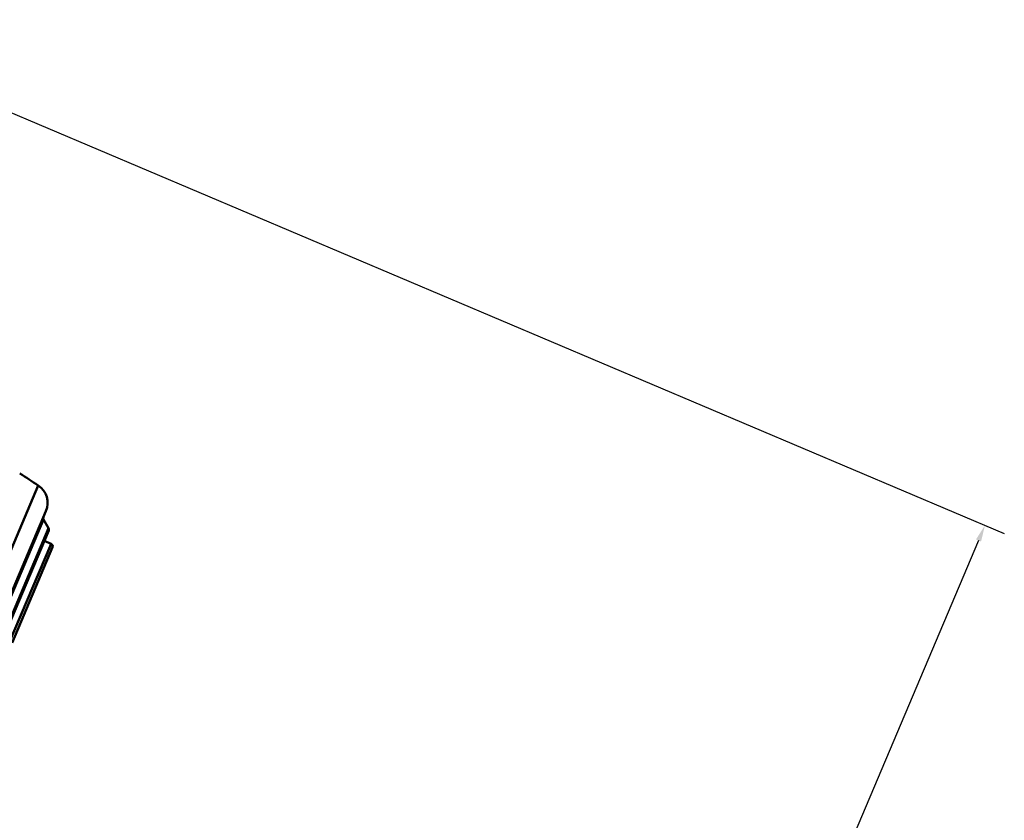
# Model space of a CAD drawing. Header units: inches. Extents: x 0.8 to 75.7, y -7.8 to 49.3.
# Tile 33 of 256: x 22.8 to 28.7, y 21.6 to 26.3. Entities that reach past the tile are written whole.
import ezdxf

# ---------------------------------------------------------------- set-up
doc = ezdxf.new("R2010")
doc.units = ezdxf.units.IN
doc.header["$MEASUREMENT"] = 0
for name, color, linetype, lineweight in [('Dimensions(ROSSANSI)', 7, 'Continuous', 25), ('Visible Edges(ROSSANSI)', 7, 'Continuous', 50), ('Visible Tangent Edges(ROSSANSI)', 7, 'Continuous', 50)]:
    doc.layers.add(name, color=color, linetype=linetype, lineweight=lineweight)
doc.styles.add('DEFAULT-ROSSANSI', font='arial.ttf')
doc.dimstyles.new('DEFAULT-ROSSANSI', dxfattribs={"dimtxt": 1, "dimasz": 0.098425, "dimexe": 0.125, "dimexo": 0.0625, "dimgap": 0.031496, "dimtad": 0, "dimtih": 1, "dimtoh": 1, "dimrnd": 1e-08, "dimzin": 0, "dimdsep": 46, "dimtxsty": 'DEFAULT-ROSSANSI', "dimcen": 0.09, "dimdle": 0.393701, "dimclrd": 7, "dimclre": 7, "dimclrt": 179, "dimadec": 0, "dimazin": 0, "dimtfac": 1, "dimtofl": 0, "dimtmove": 0, "dimatfit": 3, "dimfxl": 1, "dimtolj": 1, "dimtzin": 0, "dimlwd": 25, "dimlwe": 25, "dimarcsym": 0})

# ---------------------------------------------------------------- blocks, each defined once
blk = doc.blocks.new('*D9')
at = {"layer": 'Defpoints', "color": 0}
for p in [(21.4894, 26.325), (16.1888, 4.5732), (19.979, 2.9683)]:
    blk.add_point(p, dxfattribs=at)
at = {"layer": 'Dimensions(ROSSANSI)', "color": 7, "lineweight": 25}
for p, q in [((21.547, 26.3006), (28.7103, 23.2673)), ((28.5568, 23.2255), (24.5718, 13.8145)), ((20.0174, 3.0589), (24.0024, 12.4698)), ((16.2464, 4.5489), (20.0941, 2.9196))]:
    blk.add_line(p, q, dxfattribs=at)
at = {"layer": 'Dimensions(ROSSANSI)', "color": 7}
for points in [[(28.5417, 23.2319), (28.5719, 23.2191), (28.5952, 23.3161)], [(20.0022, 3.0653), (20.0325, 3.0525), (19.979, 2.9683)]]:
    blk.add_solid(points, dxfattribs=at)
at = {"layer": 'Dimensions(ROSSANSI)', "color": 179, "lineweight": 25, "insert": (20.2748, 13.7831), "char_height": 1, "attachment_point": 1, "style": 'DEFAULT-ROSSANSI'}
blk.add_mtext('\\A1;22.10 [561.3]', dxfattribs=at)

msp = doc.modelspace()

# ---------------------------------------------------------------- linework, layer by layer
at = {"layer": 'Visible Edges(ROSSANSI)'}
for p, q in [((23.005, 23.4003), (22.6216, 22.495)), ((23.0206, 23.2994), (22.9907, 23.3507)), ((22.7156, 22.5631), (23.0215, 23.2854)), ((23.0361, 23.2062), (22.9953, 23.2235)), ((22.8032, 22.616), (23.0444, 23.1858))]:
    msp.add_line(p, q, dxfattribs=at)
for centre, radius, start, end in [((20.2867, 19.5584), 4.8062, 56.21469, 57.78473), ((22.8899, 23.449), 0.125, 337.05, 56.21469), ((23.0042, 23.3585), 0.0156, 157.05, 210.1801), ((23.0071, 23.2915), 0.0156, 337.05, 30.1801), ((23.03, 23.1918), 0.0156, 337.05, 67.05)]:
    msp.add_arc(centre, radius, start, end, dxfattribs=at)
at = {"layer": 'Visible Tangent Edges(ROSSANSI)'}
for p, q in [((22.9594, 23.5529), (22.4803, 22.4215)), ((22.6474, 22.5398), (22.9907, 23.3507)), ((23.0206, 23.2994), (22.705, 22.554)), ((23.0361, 23.2062), (22.7827, 22.6077))]:
    msp.add_line(p, q, dxfattribs=at)

# ---------------------------------------------------------------- dimensions: what is measured, and where the dimension line sits
at = {"layer": 'Dimensions(ROSSANSI)', "color": 7, "lineweight": 25}
dim = msp.add_linear_dim(base=(19.979, 2.9683), p1=(21.4894, 26.325), p2=(16.1888, 4.5732), angle=67.05, dimstyle='DEFAULT-ROSSANSI', override={"dimdec": 2, "dimtp": 0, "dimtm": 0, "dimtdec": 2, "dimatfit": 1}, dxfattribs=at)
dim.commit()
dim.dimension.update_dxf_attribs({"geometry": '*D9', "text_midpoint": (24.2871, 13.1422), "dimtype": 160})

doc.saveas('drawing.dxf')
